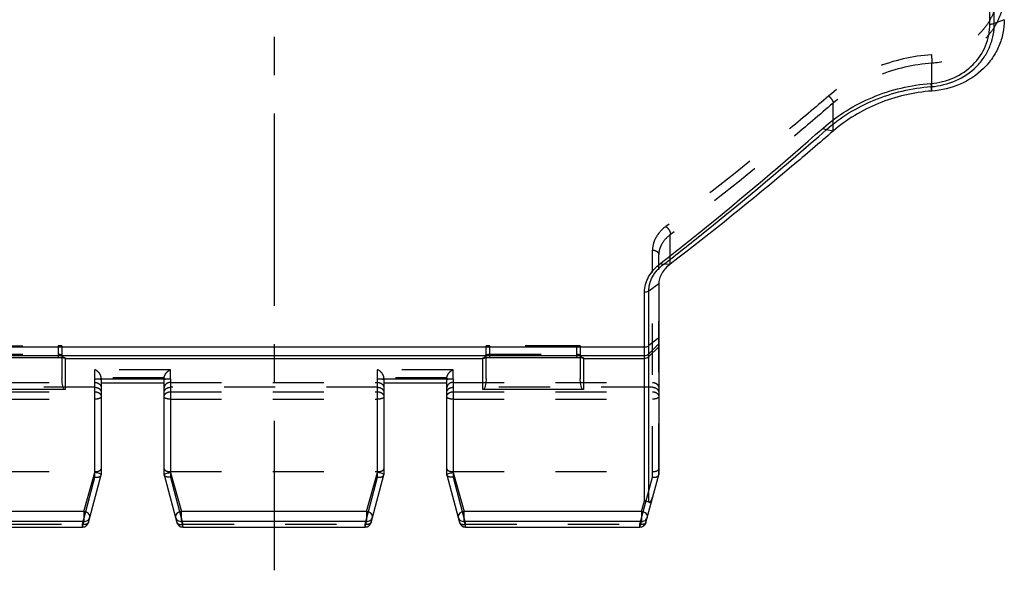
# Model space of a CAD drawing. Header units: millimetres. Extents: x 0 to 1000, y 0 to 1000.
# Tile 2 of 4: x 468 to 593, y 353 to 423. Entities that reach past the tile are written whole.
import ezdxf

# ---------------------------------------------------------------- set-up
doc = ezdxf.new("R2010")
doc.units = ezdxf.units.MM
doc.header["$LTSCALE"] = 65.185185
doc.linetypes.add('CENTER', pattern=[0.6, 0.375, -0.075, 0.075, -0.075])
doc.linetypes.add('HIDDEN', pattern=[0.2, 0.1, -0.1])
for name, color, linetype in [('ACHSEN_S', 7, 'CONTINUOUS'), ('FASEN', 7, 'CONTINUOUS'), ('KONST.EL_MIT_GEO', 7, 'CONTINUOUS')]:
    doc.layers.add(name, color=color, linetype=linetype)

msp = doc.modelspace()

# ---------------------------------------------------------------- linework, layer by layer
at = {"layer": 'ACHSEN_S', "color": 40, "linetype": 'CENTER'}
msp.add_line((500, 646.15), (500, 353.35), dxfattribs=at)
at = {"layer": 'FASEN', "color": 7, "linetype": 'Continuous'}
msp.add_line((549, 389.8), (549, 365.52), dxfattribs=at)
for points, knots in [([(593, 423.44), (593, 422.87), (592.88, 421.72), (592.36, 420.06), (591.52, 418.53), (589.99, 416.72), (587.42, 415.02), (585.01, 414.45), (583.78, 414.36)], [0, 0, 0, 0, 0.121331, 0.242549, 0.364546, 0.488113, 0.740567, 1, 1, 1, 1]), ([(583.78, 414.36), (581.46, 414.2), (576.92, 413.16), (572.92, 410.74), (571.21, 409.27)], [0, 0, 0, 0, 0.507889, 1, 1, 1, 1]), ([(571.21, 409.27), (569.47, 407.76), (562.68, 401.96), (555.72, 396.35), (550.46, 392.32)], [0, 0, 0, 0, 0.258148, 1, 1, 1, 1]), ([(550.46, 392.32), (550.03, 392), (549.47, 391.42), (549.07, 390.49), (549, 390.02), (549, 389.8)], [0, 0, 0, 0, 0.5361, 0.774614, 1, 1, 1, 1])]:
    msp.add_open_spline(points, degree=3, knots=knots, dxfattribs=at)
at = {"layer": 'KONST.EL_MIT_GEO', "color": 7, "linetype": 'Continuous'}
for p, q in [((591.17, 422.89), (591.17, 497.41)), ((591.73, 422.97), (591.73, 497.33)), ((593, 423.44), (591.73, 422.97)), ((583.78, 414.36), (583.69, 414.92)), ((571.21, 409.27), (570.32, 409.43)), ((550.46, 392.32), (549.56, 392.26)), ((547.17, 362.19), (547.17, 388.75)), ((549, 389.8), (547.73, 388.9)), ((547.73, 362.02), (547.73, 388.9)), ((549, 382.94), (547.73, 381.96)), ((452.83, 381.78), (547.17, 381.78)), ((549, 382.17), (547.73, 380.91)), ((549, 381.82), (547.73, 380.56)), ((452.83, 380.68), (547.17, 380.68)), ((461.44, 380.46), (472.5, 380.46)), ((472.5, 380.46), (472.5, 380.46)), ((473, 380.44), (473, 377.73)), ((473.4, 380.38), (473.4, 376.35)), ((473.4, 380.33), (526.6, 380.33)), ((526.6, 376.35), (526.6, 380.38)), ((527, 377.73), (527, 380.44)), ((527.44, 380.46), (538.5, 380.46)), ((527.5, 380.46), (527.5, 380.46)), ((538.5, 380.46), (538.5, 380.46)), ((539, 380.44), (539, 377.73)), ((539.4, 380.38), (539.4, 376.35)), ((539.4, 380.33), (547.17, 380.33)), ((477.2, 377.72), (486.8, 377.72)), ((477.2, 365.8), (477.2, 377.72)), ((478, 377.65), (478, 365.52)), ((486, 365.53), (486, 377.65)), ((486.8, 377.72), (486.8, 365.8)), ((513.2, 377.72), (522.8, 377.72)), ((513.2, 365.8), (513.2, 377.72)), ((514, 377.65), (514, 365.52)), ((522, 365.53), (522, 377.65)), ((522.8, 377.72), (522.8, 365.8)), ((473.4, 376.35), (460.6, 376.35)), ((486, 377.17), (478, 377.17)), ((522, 377.17), (514, 377.17)), ((539.4, 376.35), (526.6, 376.35)), ((475.78, 360.84), (477.2, 365.8)), ((476.37, 359.44), (478, 365.52)), ((486, 365.52), (487.63, 359.44)), ((486.8, 365.8), (488.22, 360.84)), ((511.78, 360.84), (513.2, 365.8)), ((512.37, 359.44), (514, 365.52)), ((522, 365.52), (523.63, 359.44)), ((522.8, 365.8), (524.22, 360.84)), ((547.37, 359.44), (549, 365.52)), ((546.78, 360.84), (547.17, 362.19)), ((475.78, 360.84), (453.22, 360.84)), ((475.78, 360.84), (475.78, 359.55)), ((511.78, 360.84), (488.22, 360.84)), ((488.22, 359.55), (488.22, 360.84)), ((511.78, 360.84), (511.78, 359.55)), ((546.78, 360.84), (524.22, 360.84)), ((524.22, 359.55), (524.22, 360.84)), ((546.78, 360.84), (546.78, 359.55)), ((475.78, 359.55), (453.22, 359.55)), ((453.4, 358.86), (475.6, 358.86)), ((453.4, 358.85), (475.6, 358.85)), ((475.6, 358.86), (475.78, 359.55)), ((475.6, 358.86), (475.6, 358.85)), ((511.78, 359.55), (488.22, 359.55)), ((488.22, 359.55), (488.4, 358.86)), ((488.4, 358.86), (511.6, 358.86)), ((488.4, 358.86), (488.4, 358.85)), ((488.4, 358.85), (511.6, 358.85)), ((511.6, 358.86), (511.78, 359.55)), ((511.6, 358.86), (511.6, 358.85)), ((546.78, 359.55), (524.22, 359.55)), ((524.22, 359.55), (524.4, 358.86)), ((524.4, 358.86), (546.6, 358.86)), ((524.4, 358.86), (524.4, 358.85)), ((524.4, 358.85), (546.6, 358.85)), ((546.6, 358.86), (546.78, 359.55)), ((546.6, 358.86), (546.6, 358.85))]:
    msp.add_line(p, q, dxfattribs=at)
at = {"layer": 'KONST.EL_MIT_GEO', "color": 8, "linetype": 'HIDDEN'}
for p, q in [((583.78, 414.36), (583.78, 417.9)), ((571.21, 409.27), (571.21, 412.83)), ((550.46, 392.32), (550.46, 396.06)), ((548.2, 365.2), (548.2, 394.11)), ((549, 365.52), (549, 393.53)), ((461.5, 381.92), (472.5, 381.92)), ((472.5, 381.92), (472.5, 380.46)), ((473, 381.91), (473, 380.44)), ((527, 380.44), (527, 381.91)), ((538.5, 381.92), (527.5, 381.92)), ((527.5, 380.46), (527.5, 381.92)), ((538.5, 381.92), (538.5, 380.46)), ((539, 381.91), (539, 380.44)), ((461.5, 380.86), (472.5, 380.86)), ((527.5, 380.86), (538.5, 380.86)), ((486.8, 378.89), (477.2, 378.89)), ((477.2, 377.72), (477.2, 378.89)), ((486.8, 377.72), (486.8, 378.89)), ((522.8, 378.89), (513.2, 378.89)), ((513.2, 377.72), (513.2, 378.89)), ((522.8, 377.72), (522.8, 378.89)), ((486, 377.87), (478, 377.87)), ((478, 377.82), (478, 377.65)), ((486, 377.65), (486, 377.82)), ((522, 377.87), (514, 377.87)), ((514, 377.82), (514, 377.65)), ((522, 377.65), (522, 377.82)), ((451.8, 377.27), (477.2, 377.27)), ((477.2, 376.65), (451.8, 376.65)), ((486.8, 377.27), (513.2, 377.27)), ((513.2, 376.65), (486.8, 376.65)), ((522.8, 377.27), (548.2, 377.27)), ((548.2, 376.65), (522.8, 376.65)), ((451.8, 376.08), (477.2, 376.08)), ((451.8, 375.14), (477.2, 375.14)), ((486.8, 376.08), (513.2, 376.08)), ((486.8, 375.14), (513.2, 375.14)), ((522.8, 376.08), (548.2, 376.08)), ((522.8, 375.14), (548.2, 375.14)), ((451.8, 365.91), (477.2, 365.91)), ((475.6, 359.22), (477.2, 365.2)), ((477.2, 365.2), (477.2, 365.8)), ((486, 365.52), (486, 365.53)), ((486.8, 365.91), (513.2, 365.91)), ((486.8, 365.8), (486.8, 365.2)), ((486.8, 365.2), (488.4, 359.22)), ((511.6, 359.22), (513.2, 365.2)), ((513.2, 365.2), (513.2, 365.8)), ((522, 365.52), (522, 365.53)), ((522.8, 365.91), (548.2, 365.91)), ((522.8, 365.8), (522.8, 365.2)), ((522.8, 365.2), (524.4, 359.22)), ((546.6, 359.22), (548.2, 365.2)), ((453.4, 359.22), (475.6, 359.22)), ((475.6, 358.86), (475.6, 359.22)), ((488.4, 359.22), (511.6, 359.22)), ((488.4, 358.86), (488.4, 359.22)), ((511.6, 358.86), (511.6, 359.22)), ((524.4, 359.22), (546.6, 359.22)), ((524.4, 358.86), (524.4, 359.22)), ((546.6, 358.86), (546.6, 359.22))]:
    msp.add_line(p, q, dxfattribs=at)
at = {"layer": 'KONST.EL_MIT_GEO', "color": 7, "linetype": 'Continuous'}
for points in [[(472.5, 380.46), (472.54, 380.46), (472.58, 380.46), (472.63, 380.46)], [(472.63, 380.46), (472.71, 380.45), (472.75, 380.45), (472.79, 380.45), (472.82, 380.45), (472.86, 380.45), (472.89, 380.45), (472.93, 380.45), (472.96, 380.45), (472.99, 380.44), (473.02, 380.44), (473.05, 380.44), (473.07, 380.44), (473.1, 380.44), (473.12, 380.43), (473.14, 380.43), (473.16, 380.43), (473.18, 380.43), (473.19, 380.43), (473.21, 380.42), (473.22, 380.42), (473.23, 380.42), (473.24, 380.42), (473.25, 380.42), (473.25, 380.42), (473.25, 380.42)], [(526.76, 380.42), (526.76, 380.42), (526.75, 380.42), (526.75, 380.42), (526.75, 380.42), (526.75, 380.42), (526.76, 380.42), (526.76, 380.42), (526.77, 380.42), (526.79, 380.42), (526.8, 380.42), (526.82, 380.43), (526.83, 380.43), (526.85, 380.43), (526.87, 380.43), (526.89, 380.43), (526.92, 380.44), (526.94, 380.44), (526.97, 380.44), (527, 380.44), (527.03, 380.44), (527.06, 380.45), (527.09, 380.45), (527.13, 380.45), (527.16, 380.45), (527.2, 380.45), (527.24, 380.45), (527.27, 380.45)], [(527.27, 380.45), (527.35, 380.46), (527.4, 380.46), (527.44, 380.46)], [(538.5, 380.46), (538.54, 380.46), (538.58, 380.46), (538.63, 380.46)], [(538.63, 380.46), (538.71, 380.45), (538.75, 380.45), (538.79, 380.45), (538.82, 380.45), (538.86, 380.45), (538.89, 380.45), (538.93, 380.45), (538.96, 380.45), (538.99, 380.44), (539.02, 380.44), (539.05, 380.44), (539.07, 380.44), (539.1, 380.44), (539.12, 380.43), (539.14, 380.43), (539.16, 380.43), (539.18, 380.43), (539.19, 380.43), (539.21, 380.42), (539.22, 380.42), (539.23, 380.42), (539.24, 380.42), (539.25, 380.42), (539.25, 380.42), (539.25, 380.42)]]:
    msp.add_lwpolyline(points, dxfattribs=at)
at = {"layer": 'KONST.EL_MIT_GEO', "color": 8, "linetype": 'HIDDEN'}
for points in [[(473.25, 380.42), (473.25, 380.42), (473.25, 380.42), (473.25, 380.42), (473.24, 380.42), (473.24, 380.42), (473.23, 380.43), (473.21, 380.43), (473.2, 380.44), (473.18, 380.45), (473.16, 380.46), (473.14, 380.48), (473.12, 380.5), (473.1, 380.52), (473.08, 380.54), (473.06, 380.57), (473.05, 380.6), (473.03, 380.62), (473.02, 380.66), (473.01, 380.69), (473, 380.73), (473, 380.76), (473, 380.78)], [(527, 380.78), (527, 380.77), (527, 380.74), (526.99, 380.71), (526.99, 380.67), (526.98, 380.64), (526.96, 380.61), (526.95, 380.59), (526.93, 380.56), (526.92, 380.54), (526.9, 380.51), (526.88, 380.5), (526.86, 380.48), (526.84, 380.46), (526.82, 380.45), (526.81, 380.44), (526.79, 380.43), (526.77, 380.43), (526.76, 380.42), (526.76, 380.42)], [(539.25, 380.42), (539.25, 380.42), (539.25, 380.42), (539.25, 380.42), (539.24, 380.42), (539.24, 380.42), (539.23, 380.43), (539.21, 380.43), (539.2, 380.44), (539.18, 380.45), (539.16, 380.46), (539.14, 380.48), (539.12, 380.5), (539.1, 380.52), (539.08, 380.54), (539.06, 380.57), (539.05, 380.6), (539.03, 380.62), (539.02, 380.66), (539.01, 380.69), (539, 380.73), (539, 380.76), (539, 380.78)]]:
    msp.add_lwpolyline(points, dxfattribs=at)
for centre, radius, start, end in [((526.6, 380.78), 0.396, 353.9425, 359.987), ((477.31, 377.82), 0.686, 0.0012, 4.3177), ((486.69, 377.82), 0.686, 175.6823, 179.9988), ((513.31, 377.82), 0.686, 0.0012, 4.3177), ((522.69, 377.82), 0.686, 175.6823, 179.9988)]:
    msp.add_arc(centre, radius, start, end, dxfattribs=at)
at = {"layer": 'KONST.EL_MIT_GEO', "color": 7, "linetype": 'Continuous'}
for centre, radius, start, end in [((547.17, 381.48), 0.801, 269.9788, 314.867), ((547.17, 381.13), 0.801, 269.9788, 314.867), ((475.6, 359.65), 0.8, 270, 345), ((475.62, 359.64), 0.775, 339.8637, 344.9922), ((488.4, 359.65), 0.8, 195, 270), ((511.6, 359.65), 0.8, 270, 345), ((511.62, 359.64), 0.775, 339.8637, 344.9922), ((524.4, 359.65), 0.8, 195, 270), ((546.6, 359.65), 0.8, 270, 345), ((546.62, 359.64), 0.775, 339.8637, 344.9922)]:
    msp.add_arc(centre, radius, start, end, dxfattribs=at)
at = {"layer": 'KONST.EL_MIT_GEO', "color": 8, "linetype": 'HIDDEN'}
for points, knots in [([(592.2, 427.29), (592.2, 426.76), (592.09, 425.7), (591.61, 424.18), (590.83, 422.77), (589.42, 421.11), (587.05, 419.57), (584.85, 419.05), (583.72, 418.98)], [0, 0, 0, 0, 0.12173, 0.243278, 0.365467, 0.489048, 0.741029, 1, 1, 1, 1]), ([(593, 427), (593, 426.43), (592.89, 425.27), (592.37, 423.61), (591.52, 422.07), (589.99, 420.26), (587.42, 418.56), (585.01, 417.99), (583.78, 417.9)], [0, 0, 0, 0, 0.121525, 0.242935, 0.365051, 0.48862, 0.74073, 1, 1, 1, 1]), ([(583.72, 418.98), (581.31, 418.81), (576.59, 417.74), (572.42, 415.25), (570.65, 413.74)], [0, 0, 0, 0, 0.508459, 1, 1, 1, 1]), ([(583.72, 418.98), (583.74, 418.77), (583.76, 418.42), (583.78, 418.06), (583.78, 417.9)], [0, 0, 0, 0, 0.566457, 1, 1, 1, 1]), ([(583.78, 417.9), (581.46, 417.74), (576.92, 416.7), (572.92, 414.29), (571.21, 412.83)], [0, 0, 0, 0, 0.508598, 1, 1, 1, 1]), ([(570.65, 413.74), (568.92, 412.26), (562.14, 406.56), (555.18, 401.06), (549.9, 397.12)], [0, 0, 0, 0, 0.256639, 1, 1, 1, 1]), ([(571.21, 412.83), (569.48, 411.34), (562.7, 405.58), (555.75, 400.04), (550.46, 396.06)], [0, 0, 0, 0, 0.256706, 1, 1, 1, 1]), ([(570.65, 413.74), (570.8, 413.6), (571, 413.37), (571.17, 413.05), (571.22, 412.89), (571.21, 412.83)], [0, 0, 0, 0, 0.573586, 0.820979, 1, 1, 1, 1]), ([(549.9, 397.12), (549.39, 396.74), (548.74, 396.05), (548.28, 394.95), (548.2, 394.38), (548.2, 394.11)], [0, 0, 0, 0, 0.530152, 0.770509, 1, 1, 1, 1]), ([(549.9, 397.12), (550.09, 396.99), (550.31, 396.72), (550.47, 396.34), (550.48, 396.14), (550.46, 396.06)], [0, 0, 0, 0, 0.546757, 0.801546, 1, 1, 1, 1]), ([(550.46, 396.06), (550.03, 395.75), (549.47, 395.16), (549.07, 394.23), (549, 393.76), (549, 393.53)], [0, 0, 0, 0, 0.534855, 0.773667, 1, 1, 1, 1]), ([(548.2, 394.11), (548.3, 394.11), (548.5, 394.08), (548.77, 393.96), (548.95, 393.77), (549, 393.61), (549, 393.53)], [0, 0, 0, 0, 0.285332, 0.551365, 0.7875, 1, 1, 1, 1]), ([(473, 381.91), (473, 381.91), (472.98, 381.91), (472.96, 381.92), (472.91, 381.92), (472.85, 381.92), (472.77, 381.92), (472.66, 381.92), (472.56, 381.92), (472.5, 381.92)], [0, 0, 0, 0, 0.02106, 0.078161, 0.17041, 0.294492, 0.445706, 0.618162, 1, 1, 1, 1]), ([(527.5, 381.92), (527.44, 381.92), (527.34, 381.92), (527.23, 381.92), (527.15, 381.92), (527.09, 381.92), (527.04, 381.92), (527.02, 381.91), (527, 381.91), (527, 381.91)], [0, 0, 0, 0, 0.381838, 0.554294, 0.705508, 0.82959, 0.921839, 0.97894, 1, 1, 1, 1]), ([(539, 381.91), (539, 381.91), (538.98, 381.91), (538.96, 381.92), (538.91, 381.92), (538.85, 381.92), (538.77, 381.92), (538.66, 381.92), (538.56, 381.92), (538.5, 381.92)], [0, 0, 0, 0, 0.02106, 0.078161, 0.17041, 0.294492, 0.445706, 0.618162, 1, 1, 1, 1]), ([(472.5, 380.86), (472.56, 380.86), (472.68, 380.85), (472.84, 380.84), (472.93, 380.82), (473, 380.79), (473, 380.78)], [0, 0, 0, 0, 0.374081, 0.691284, 0.906457, 1, 1, 1, 1]), ([(527, 380.78), (527, 380.79), (527.07, 380.82), (527.16, 380.84), (527.32, 380.85), (527.44, 380.86), (527.5, 380.86)], [0, 0, 0, 0, 0.093538, 0.30871, 0.625915, 1, 1, 1, 1]), ([(538.5, 380.86), (538.56, 380.86), (538.68, 380.85), (538.84, 380.84), (538.93, 380.82), (539, 380.79), (539, 380.78)], [0, 0, 0, 0, 0.374081, 0.691284, 0.906457, 1, 1, 1, 1]), ([(478, 377.87), (477.98, 378.1), (477.75, 378.52), (477.39, 378.8), (477.2, 378.89)], [0, 0, 0, 0, 0.530117, 1, 1, 1, 1]), ([(486, 377.87), (486.02, 378.1), (486.25, 378.52), (486.61, 378.8), (486.8, 378.89)], [0, 0, 0, 0, 0.530117, 1, 1, 1, 1]), ([(514, 377.87), (513.98, 378.1), (513.75, 378.52), (513.39, 378.8), (513.2, 378.89)], [0, 0, 0, 0, 0.530117, 1, 1, 1, 1]), ([(522, 377.87), (522.02, 378.1), (522.25, 378.52), (522.61, 378.8), (522.8, 378.89)], [0, 0, 0, 0, 0.530117, 1, 1, 1, 1]), ([(477.2, 377.27), (477.3, 377.27), (477.51, 377.23), (477.78, 377.07), (477.96, 376.83), (478, 376.64), (478, 376.54)], [0, 0, 0, 0, 0.260702, 0.515241, 0.760858, 1, 1, 1, 1]), ([(477.2, 376.65), (477.4, 376.65), (477.71, 376.55), (477.96, 376.24), (478, 376.05), (478, 375.96)], [0, 0, 0, 0, 0.521031, 0.765914, 1, 1, 1, 1]), ([(486.8, 377.27), (486.7, 377.27), (486.49, 377.23), (486.22, 377.07), (486.04, 376.83), (486, 376.64), (486, 376.54)], [0, 0, 0, 0, 0.260702, 0.515241, 0.760858, 1, 1, 1, 1]), ([(486, 375.96), (486, 376.05), (486.04, 376.24), (486.29, 376.55), (486.6, 376.65), (486.8, 376.65)], [0, 0, 0, 0, 0.234086, 0.478969, 1, 1, 1, 1]), ([(513.2, 377.27), (513.3, 377.27), (513.51, 377.23), (513.78, 377.07), (513.96, 376.83), (514, 376.64), (514, 376.54)], [0, 0, 0, 0, 0.260702, 0.515241, 0.760858, 1, 1, 1, 1]), ([(513.2, 376.65), (513.4, 376.65), (513.71, 376.55), (513.96, 376.24), (514, 376.05), (514, 375.96)], [0, 0, 0, 0, 0.521031, 0.765914, 1, 1, 1, 1]), ([(522.8, 377.27), (522.7, 377.27), (522.49, 377.23), (522.22, 377.07), (522.04, 376.83), (522, 376.64), (522, 376.54)], [0, 0, 0, 0, 0.260702, 0.515241, 0.760858, 1, 1, 1, 1]), ([(522, 375.96), (522, 376.05), (522.04, 376.24), (522.29, 376.55), (522.6, 376.65), (522.8, 376.65)], [0, 0, 0, 0, 0.234086, 0.478969, 1, 1, 1, 1]), ([(548.2, 377.27), (548.3, 377.27), (548.51, 377.23), (548.78, 377.07), (548.96, 376.83), (549, 376.64), (549, 376.54)], [0, 0, 0, 0, 0.260702, 0.515241, 0.760858, 1, 1, 1, 1]), ([(548.2, 376.65), (548.4, 376.65), (548.71, 376.55), (548.96, 376.24), (549, 376.05), (549, 375.96)], [0, 0, 0, 0, 0.521031, 0.765914, 1, 1, 1, 1]), ([(477.2, 376.08), (477.3, 376.08), (477.51, 376.05), (477.77, 375.91), (477.95, 375.7), (478, 375.53), (478, 375.44)], [0, 0, 0, 0, 0.275937, 0.537426, 0.777066, 1, 1, 1, 1]), ([(478, 375.44), (478, 375.4), (477.95, 375.33), (477.86, 375.27), (477.72, 375.2), (477.49, 375.15), (477.3, 375.14), (477.2, 375.14)], [0, 0, 0, 0, 0.145482, 0.245641, 0.366583, 0.661704, 1, 1, 1, 1]), ([(486, 375.44), (486, 375.53), (486.05, 375.7), (486.23, 375.91), (486.49, 376.05), (486.7, 376.08), (486.8, 376.08)], [0, 0, 0, 0, 0.222935, 0.462576, 0.724067, 1, 1, 1, 1]), ([(486.8, 375.14), (486.7, 375.14), (486.51, 375.15), (486.28, 375.2), (486.14, 375.27), (486.05, 375.33), (486, 375.4), (486, 375.44)], [0, 0, 0, 0, 0.338289, 0.633411, 0.754355, 0.854514, 1, 1, 1, 1]), ([(513.2, 376.08), (513.3, 376.08), (513.51, 376.05), (513.77, 375.91), (513.95, 375.7), (514, 375.53), (514, 375.44)], [0, 0, 0, 0, 0.275937, 0.537426, 0.777066, 1, 1, 1, 1]), ([(514, 375.44), (514, 375.4), (513.95, 375.33), (513.86, 375.27), (513.72, 375.2), (513.49, 375.15), (513.3, 375.14), (513.2, 375.14)], [0, 0, 0, 0, 0.145482, 0.245641, 0.366583, 0.661704, 1, 1, 1, 1]), ([(522, 375.44), (522, 375.53), (522.05, 375.7), (522.23, 375.91), (522.49, 376.05), (522.7, 376.08), (522.8, 376.08)], [0, 0, 0, 0, 0.222935, 0.462576, 0.724067, 1, 1, 1, 1]), ([(522.8, 375.14), (522.7, 375.14), (522.51, 375.15), (522.28, 375.2), (522.14, 375.27), (522.05, 375.33), (522, 375.4), (522, 375.44)], [0, 0, 0, 0, 0.338289, 0.633411, 0.754355, 0.854514, 1, 1, 1, 1]), ([(548.2, 376.08), (548.3, 376.08), (548.51, 376.05), (548.77, 375.91), (548.95, 375.7), (549, 375.53), (549, 375.44)], [0, 0, 0, 0, 0.275937, 0.537426, 0.777066, 1, 1, 1, 1]), ([(549, 375.44), (549, 375.4), (548.95, 375.33), (548.86, 375.27), (548.72, 375.2), (548.49, 375.15), (548.3, 375.14), (548.2, 375.14)], [0, 0, 0, 0, 0.145482, 0.245641, 0.366583, 0.661704, 1, 1, 1, 1]), ([(477.2, 365.91), (477.3, 365.91), (477.45, 365.93), (477.64, 365.97), (477.83, 366.04), (478, 366.17), (478, 366.28)], [0, 0, 0, 0, 0.33069, 0.483769, 0.623024, 1, 1, 1, 1]), ([(486, 366.28), (486, 366.17), (486.17, 366.04), (486.36, 365.97), (486.55, 365.93), (486.7, 365.91), (486.8, 365.91)], [0, 0, 0, 0, 0.376976, 0.516231, 0.66931, 1, 1, 1, 1]), ([(513.2, 365.91), (513.3, 365.91), (513.45, 365.93), (513.64, 365.97), (513.83, 366.04), (514, 366.17), (514, 366.28)], [0, 0, 0, 0, 0.33069, 0.483769, 0.623024, 1, 1, 1, 1]), ([(522, 366.28), (522, 366.17), (522.17, 366.04), (522.36, 365.97), (522.55, 365.93), (522.7, 365.91), (522.8, 365.91)], [0, 0, 0, 0, 0.376976, 0.516231, 0.66931, 1, 1, 1, 1]), ([(548.2, 365.91), (548.3, 365.91), (548.45, 365.93), (548.64, 365.97), (548.83, 366.04), (549, 366.17), (549, 366.28)], [0, 0, 0, 0, 0.33069, 0.483769, 0.623024, 1, 1, 1, 1]), ([(477.2, 365.2), (477.29, 365.19), (477.47, 365.19), (477.76, 365.24), (477.96, 365.38), (477.99, 365.49)], [0, 0, 0, 0, 0.314115, 0.595768, 1, 1, 1, 1]), ([(486.8, 365.2), (486.71, 365.19), (486.53, 365.19), (486.24, 365.24), (486.04, 365.38), (486.01, 365.49)], [0, 0, 0, 0, 0.314115, 0.595768, 1, 1, 1, 1]), ([(513.2, 365.2), (513.29, 365.19), (513.47, 365.19), (513.76, 365.24), (513.96, 365.38), (513.99, 365.49)], [0, 0, 0, 0, 0.314115, 0.595768, 1, 1, 1, 1]), ([(522.8, 365.2), (522.71, 365.19), (522.53, 365.19), (522.24, 365.24), (522.04, 365.38), (522.01, 365.49)], [0, 0, 0, 0, 0.314115, 0.595768, 1, 1, 1, 1]), ([(548.2, 365.2), (548.29, 365.19), (548.47, 365.19), (548.76, 365.24), (548.96, 365.38), (548.99, 365.49)], [0, 0, 0, 0, 0.314115, 0.595768, 1, 1, 1, 1]), ([(476.37, 359.44), (476.36, 359.39), (476.29, 359.31), (476.15, 359.23), (475.92, 359.18), (475.73, 359.19), (475.6, 359.22)], [0, 0, 0, 0, 0.179697, 0.343273, 0.538111, 1, 1, 1, 1]), ([(487.63, 359.44), (487.64, 359.39), (487.71, 359.31), (487.85, 359.23), (488.08, 359.18), (488.27, 359.19), (488.4, 359.22)], [0, 0, 0, 0, 0.179697, 0.343273, 0.538111, 1, 1, 1, 1]), ([(512.37, 359.44), (512.36, 359.39), (512.29, 359.31), (512.15, 359.23), (511.92, 359.18), (511.73, 359.19), (511.6, 359.22)], [0, 0, 0, 0, 0.179697, 0.343273, 0.538111, 1, 1, 1, 1]), ([(523.63, 359.44), (523.64, 359.39), (523.71, 359.31), (523.85, 359.23), (524.08, 359.18), (524.27, 359.19), (524.4, 359.22)], [0, 0, 0, 0, 0.179697, 0.343273, 0.538111, 1, 1, 1, 1]), ([(547.37, 359.44), (547.36, 359.39), (547.29, 359.31), (547.15, 359.23), (546.92, 359.18), (546.73, 359.19), (546.6, 359.22)], [0, 0, 0, 0, 0.179697, 0.343273, 0.538111, 1, 1, 1, 1])]:
    msp.add_open_spline(points, degree=3, knots=knots, dxfattribs=at)
at = {"layer": 'KONST.EL_MIT_GEO', "color": 7, "linetype": 'Continuous'}
for points, knots in [([(583.64, 415.32), (584.65, 415.4), (586.63, 415.88), (589.13, 417.58), (590.78, 420.02), (591.17, 421.94), (591.17, 422.89)], [0, 0, 0, 0, 0.259669, 0.51231, 0.757555, 1, 1, 1, 1]), ([(583.69, 414.92), (584.76, 415), (586.88, 415.51), (589.13, 417.02), (590.46, 418.63), (591.19, 419.99), (591.64, 421.45), (591.73, 422.47), (591.73, 422.97)], [0, 0, 0, 0, 0.259235, 0.511377, 0.634983, 0.757135, 0.878542, 1, 1, 1, 1]), ([(591.17, 422.89), (591.22, 422.89), (591.41, 422.89), (591.6, 422.93), (591.73, 422.97)], [0, 0, 0, 0, 0.272156, 1, 1, 1, 1]), ([(569.92, 409.65), (571.77, 411.28), (576.12, 413.97), (581.1, 415.14), (583.64, 415.32)], [0, 0, 0, 0, 0.491658, 1, 1, 1, 1]), ([(583.64, 415.32), (583.65, 415.24), (583.66, 415.11), (583.68, 414.97), (583.69, 414.92)], [0, 0, 0, 0, 0.616019, 1, 1, 1, 1]), ([(570.32, 409.43), (572.12, 411.01), (576.36, 413.61), (581.21, 414.74), (583.69, 414.92)], [0, 0, 0, 0, 0.491617, 1, 1, 1, 1]), ([(549.21, 392.42), (550.94, 393.76), (557.97, 399.35), (564.83, 405.16), (569.92, 409.65)], [0, 0, 0, 0, 0.243594, 1, 1, 1, 1]), ([(549.56, 392.26), (551.29, 393.6), (558.34, 399.17), (565.21, 404.95), (570.32, 409.43)], [0, 0, 0, 0, 0.243611, 1, 1, 1, 1]), ([(569.92, 409.65), (569.99, 409.59), (570.11, 409.5), (570.25, 409.44), (570.32, 409.43)], [0, 0, 0, 0, 0.572836, 1, 1, 1, 1]), ([(547.17, 388.75), (547.17, 389.08), (547.28, 389.77), (547.83, 391.11), (548.61, 391.96), (549.21, 392.42)], [0, 0, 0, 0, 0.231068, 0.472425, 1, 1, 1, 1]), ([(547.73, 388.9), (547.73, 389.21), (547.81, 389.83), (548.31, 391.06), (549.01, 391.84), (549.56, 392.26)], [0, 0, 0, 0, 0.230584, 0.471523, 1, 1, 1, 1]), ([(549.56, 392.26), (549.54, 392.27), (549.47, 392.29), (549.35, 392.33), (549.26, 392.38), (549.21, 392.42)], [0, 0, 0, 0, 0.176314, 0.549542, 1, 1, 1, 1]), ([(547.73, 388.9), (547.7, 388.88), (547.52, 388.79), (547.32, 388.75), (547.17, 388.75)], [0, 0, 0, 0, 0.228748, 1, 1, 1, 1]), ([(547.17, 381.78), (547.22, 381.78), (547.42, 381.79), (547.62, 381.87), (547.73, 381.96)], [0, 0, 0, 0, 0.260817, 1, 1, 1, 1]), ([(472.5, 380.46), (472.55, 380.46), (472.74, 380.46), (472.92, 380.45), (473.06, 380.44)], [0, 0, 0, 0, 0.268525, 1, 1, 1, 1]), ([(473.06, 380.44), (473.11, 380.44), (473.19, 380.43), (473.3, 380.42), (473.36, 380.4), (473.4, 380.39), (473.4, 380.38)], [0, 0, 0, 0, 0.41084, 0.721445, 0.918124, 1, 1, 1, 1]), ([(526.6, 380.38), (526.6, 380.39), (526.65, 380.41), (526.72, 380.42), (526.84, 380.43), (526.94, 380.44), (526.99, 380.44)], [0, 0, 0, 0, 0.080743, 0.278855, 0.590812, 1, 1, 1, 1]), ([(526.99, 380.44), (527.03, 380.45), (527.2, 380.46), (527.37, 380.46), (527.5, 380.46)], [0, 0, 0, 0, 0.229889, 1, 1, 1, 1]), ([(538.5, 380.46), (538.55, 380.46), (538.74, 380.46), (538.92, 380.45), (539.06, 380.44)], [0, 0, 0, 0, 0.268525, 1, 1, 1, 1]), ([(539.06, 380.44), (539.11, 380.44), (539.19, 380.43), (539.3, 380.42), (539.36, 380.4), (539.4, 380.39), (539.4, 380.38)], [0, 0, 0, 0, 0.41084, 0.721445, 0.918124, 1, 1, 1, 1]), ([(473.4, 376.35), (473.33, 376.35), (473.22, 376.47), (473.13, 376.69), (473.05, 377), (473.01, 377.37), (473, 377.61), (473, 377.73)], [0, 0, 0, 0, 0.13303, 0.26331, 0.516223, 0.761698, 1, 1, 1, 1]), ([(477.2, 377.72), (477.33, 377.72), (477.53, 377.72), (477.77, 377.7), (477.89, 377.69), (477.95, 377.67), (477.98, 377.66), (478, 377.65), (478, 377.65)], [0, 0, 0, 0, 0.463689, 0.766213, 0.865691, 0.936135, 0.979834, 1, 1, 1, 1]), ([(486, 377.65), (486, 377.65), (486.02, 377.66), (486.05, 377.67), (486.11, 377.69), (486.23, 377.7), (486.47, 377.72), (486.67, 377.72), (486.8, 377.72)], [0, 0, 0, 0, 0.020166, 0.063865, 0.134309, 0.233787, 0.536311, 1, 1, 1, 1]), ([(513.2, 377.72), (513.33, 377.72), (513.53, 377.72), (513.77, 377.7), (513.89, 377.69), (513.95, 377.67), (513.98, 377.66), (514, 377.65), (514, 377.65)], [0, 0, 0, 0, 0.463689, 0.766213, 0.865691, 0.936135, 0.979834, 1, 1, 1, 1]), ([(522, 377.65), (522, 377.65), (522.02, 377.66), (522.05, 377.67), (522.11, 377.69), (522.23, 377.7), (522.47, 377.72), (522.67, 377.72), (522.8, 377.72)], [0, 0, 0, 0, 0.020166, 0.063865, 0.134309, 0.233787, 0.536311, 1, 1, 1, 1]), ([(527, 377.73), (527, 377.61), (526.99, 377.37), (526.95, 377), (526.87, 376.69), (526.78, 376.47), (526.67, 376.35), (526.6, 376.35)], [0, 0, 0, 0, 0.238306, 0.483787, 0.736705, 0.866987, 1, 1, 1, 1]), ([(539.4, 376.35), (539.33, 376.35), (539.22, 376.47), (539.13, 376.69), (539.05, 377), (539.01, 377.37), (539, 377.61), (539, 377.73)], [0, 0, 0, 0, 0.13303, 0.26331, 0.516223, 0.761698, 1, 1, 1, 1]), ([(478, 365.53), (478, 365.56), (477.91, 365.63), (477.74, 365.69), (477.49, 365.76), (477.3, 365.79), (477.2, 365.8)], [0, 0, 0, 0, 0.110888, 0.331452, 0.642186, 1, 1, 1, 1]), ([(486, 365.53), (486, 365.56), (486.09, 365.63), (486.26, 365.69), (486.51, 365.76), (486.7, 365.79), (486.8, 365.8)], [0, 0, 0, 0, 0.110893, 0.331457, 0.642193, 1, 1, 1, 1]), ([(514, 365.53), (514, 365.56), (513.91, 365.63), (513.74, 365.69), (513.49, 365.76), (513.3, 365.79), (513.2, 365.8)], [0, 0, 0, 0, 0.110888, 0.331452, 0.642186, 1, 1, 1, 1]), ([(522, 365.53), (522, 365.56), (522.09, 365.63), (522.26, 365.69), (522.51, 365.76), (522.7, 365.79), (522.8, 365.8)], [0, 0, 0, 0, 0.110893, 0.331457, 0.642193, 1, 1, 1, 1]), ([(547.73, 362.02), (547.76, 362), (547.82, 361.99), (547.89, 362.04), (547.94, 362.1), (548, 362.19), (548.07, 362.31), (548.17, 362.54), (548.28, 362.84), (548.35, 363.09), (548.38, 363.21)], [0, 0, 0, 0, 0.057783, 0.10985, 0.163992, 0.220468, 0.338971, 0.463279, 0.724817, 1, 1, 1, 1]), ([(547.73, 362.02), (547.7, 362.04), (547.52, 362.13), (547.32, 362.18), (547.17, 362.19)], [0, 0, 0, 0, 0.2299, 1, 1, 1, 1]), ([(476.55, 360.13), (476.57, 360.2), (476.55, 360.37), (476.38, 360.59), (476.11, 360.75), (475.89, 360.82), (475.78, 360.84)], [0, 0, 0, 0, 0.190721, 0.423439, 0.701272, 1, 1, 1, 1]), ([(475.78, 359.55), (475.95, 359.55), (476.3, 359.66), (476.51, 359.96), (476.55, 360.13)], [0, 0, 0, 0, 0.502411, 1, 1, 1, 1]), ([(488.22, 360.84), (488.1, 360.82), (487.89, 360.75), (487.62, 360.59), (487.45, 360.37), (487.43, 360.2), (487.45, 360.13)], [0, 0, 0, 0, 0.298761, 0.576553, 0.809334, 1, 1, 1, 1]), ([(487.45, 360.13), (487.49, 359.96), (487.7, 359.66), (488.05, 359.55), (488.22, 359.55)], [0, 0, 0, 0, 0.497813, 1, 1, 1, 1]), ([(512.55, 360.13), (512.57, 360.2), (512.55, 360.37), (512.38, 360.59), (512.11, 360.75), (511.89, 360.82), (511.78, 360.84)], [0, 0, 0, 0, 0.190721, 0.423439, 0.701272, 1, 1, 1, 1]), ([(511.78, 359.55), (511.95, 359.55), (512.3, 359.66), (512.51, 359.96), (512.55, 360.13)], [0, 0, 0, 0, 0.502411, 1, 1, 1, 1]), ([(524.22, 360.84), (524.1, 360.82), (523.89, 360.75), (523.62, 360.59), (523.45, 360.37), (523.43, 360.2), (523.45, 360.13)], [0, 0, 0, 0, 0.298761, 0.576553, 0.809334, 1, 1, 1, 1]), ([(523.45, 360.13), (523.49, 359.96), (523.7, 359.66), (524.05, 359.55), (524.22, 359.55)], [0, 0, 0, 0, 0.497813, 1, 1, 1, 1]), ([(547.55, 360.13), (547.57, 360.2), (547.55, 360.37), (547.38, 360.59), (547.11, 360.75), (546.89, 360.82), (546.78, 360.84)], [0, 0, 0, 0, 0.190725, 0.423443, 0.701274, 1, 1, 1, 1]), ([(546.78, 359.55), (546.95, 359.55), (547.3, 359.66), (547.51, 359.96), (547.55, 360.13)], [0, 0, 0, 0, 0.502411, 1, 1, 1, 1]), ([(475.6, 358.86), (475.76, 358.86), (476.09, 358.96), (476.29, 359.23), (476.35, 359.38)], [0, 0, 0, 0, 0.502048, 1, 1, 1, 1]), ([(487.63, 359.44), (487.67, 359.28), (487.88, 358.97), (488.23, 358.86), (488.4, 358.86)], [0, 0, 0, 0, 0.497813, 1, 1, 1, 1]), ([(511.6, 358.86), (511.76, 358.86), (512.09, 358.96), (512.29, 359.23), (512.35, 359.38)], [0, 0, 0, 0, 0.502048, 1, 1, 1, 1]), ([(523.63, 359.44), (523.67, 359.28), (523.88, 358.97), (524.23, 358.86), (524.4, 358.86)], [0, 0, 0, 0, 0.497813, 1, 1, 1, 1]), ([(546.6, 358.86), (546.76, 358.86), (547.09, 358.96), (547.29, 359.23), (547.35, 359.38)], [0, 0, 0, 0, 0.502048, 1, 1, 1, 1])]:
    msp.add_open_spline(points, degree=3, knots=knots, dxfattribs=at)
at = {"layer": 'KONST.EL_MIT_GEO', "color": 8, "linetype": 'HIDDEN'}
for points in [[(473.08, 380.54), (473.03, 380.61), (473, 380.7), (473, 380.78)], [(473.03, 380.56), (473.01, 380.62), (473, 380.67), (473, 380.73)], [(473.13, 380.43), (473.09, 380.47), (473.06, 380.52), (473.03, 380.56)], [(473.22, 380.42), (473.17, 380.45), (473.11, 380.49), (473.08, 380.54)], [(526.78, 380.42), (526.83, 380.45), (526.89, 380.49), (526.92, 380.54)], [(526.87, 380.43), (526.91, 380.47), (526.94, 380.52), (526.97, 380.56)], [(526.92, 380.54), (526.96, 380.6), (526.99, 380.67), (527, 380.74)], [(526.97, 380.56), (526.99, 380.62), (527, 380.67), (527, 380.73)], [(539.08, 380.54), (539.03, 380.61), (539, 380.7), (539, 380.78)], [(539.03, 380.56), (539.01, 380.62), (539, 380.67), (539, 380.73)], [(539.13, 380.43), (539.09, 380.47), (539.06, 380.52), (539.03, 380.56)], [(539.22, 380.42), (539.17, 380.45), (539.11, 380.49), (539.08, 380.54)]]:
    msp.add_open_spline(points, degree=3, dxfattribs=at)
at = {"layer": 'KONST.EL_MIT_GEO', "color": 7, "linetype": 'Continuous'}
for points in [[(473.4, 380.33), (473.3, 380.33), (473.2, 380.37), (473.13, 380.43)], [(473.4, 380.38), (473.34, 380.38), (473.28, 380.39), (473.22, 380.42)], [(526.6, 380.33), (526.7, 380.33), (526.8, 380.37), (526.87, 380.43)], [(526.6, 380.38), (526.66, 380.38), (526.72, 380.39), (526.78, 380.42)], [(539.4, 380.33), (539.3, 380.33), (539.2, 380.37), (539.13, 380.43)], [(539.4, 380.38), (539.34, 380.38), (539.28, 380.39), (539.22, 380.42)]]:
    msp.add_open_spline(points, degree=3, dxfattribs=at)

doc.saveas('drawing.dxf')
